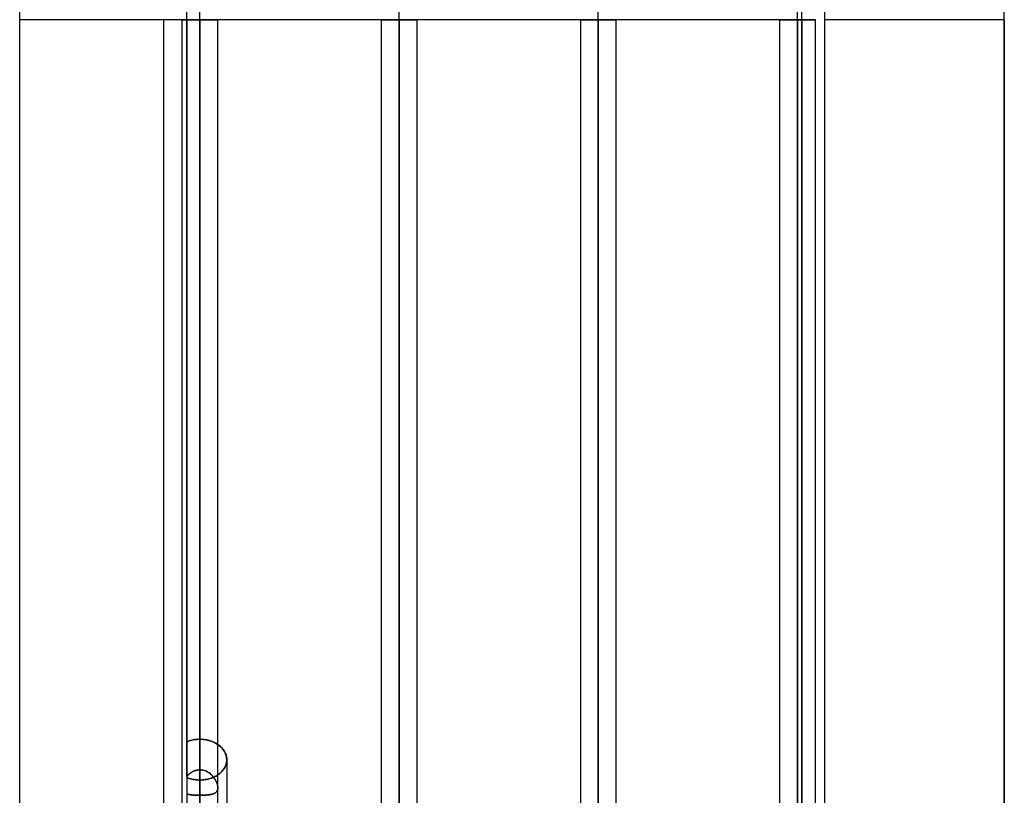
# Model space of a CAD drawing. Header units: millimetres. Extents: x -82 to 97, y -215 to 215.
# Tile 38 of 81: x 8 to 52, y -34 to 0. Entities that reach past the tile are written whole.
import ezdxf

# ---------------------------------------------------------------- set-up
doc = ezdxf.new("R2010")
doc.units = ezdxf.units.MM
doc.layers.add('MAIN-1', color=7, linetype='Continuous')
doc.layers.add('MAIN-2', color=7, linetype='Continuous')

msp = doc.modelspace()

# ---------------------------------------------------------------- linework, layer by layer
at = {"layer": 'MAIN-1'}
for p, q in [((44, 48.928), (44, -48.928)), ((15.619, 0), (15.619, -119.877)), ((17.204, -119.877), (17.204, 0)), ((24.419, 0), (24.419, -119.877)), ((26.004, -119.951), (26.004, 0)), ((33.219, 0), (33.219, -114.379)), ((34.804, -114.344), (34.804, 0)), ((42.019, 0), (42.019, -108.774)), ((43.604, -108.884), (43.604, 0)), ((8.45, -49.928), (8.45, 0)), ((15.619, 0), (14.817, 0)), ((14.817, -57.06), (14.817, 0)), ((15.619, 0), (16.411, 0)), ((17.204, 0), (16.411, 0)), ((16.411, -120.621), (16.411, 0)), ((24.419, 0), (25.211, 0)), ((26.004, 0), (25.211, 0)), ((25.211, -120.621), (25.211, 0)), ((33.219, 0), (34.011, 0)), ((34.804, 0), (34.011, 0)), ((34.011, -114.925), (34.011, 0)), ((42.019, 0), (42.811, 0)), ((43.604, 0), (42.811, 0)), ((42.811, -109.318), (42.811, 0)), ((51.95, 0), (51.95, -38.04)), ((17.245, -32.045), (17.204, -32.015)), ((17.285, -32.077), (17.245, -32.045)), ((17.323, -32.11), (17.285, -32.077)), ((17.359, -32.145), (17.323, -32.11)), ((17.394, -32.182), (17.359, -32.145)), ((17.426, -32.22), (17.394, -32.182)), ((17.456, -32.26), (17.426, -32.22)), ((17.483, -32.301), (17.456, -32.26)), ((17.508, -32.343), (17.483, -32.301)), ((17.529, -32.385), (17.508, -32.343)), ((17.548, -32.429), (17.529, -32.385)), ((17.564, -32.473), (17.548, -32.429)), ((17.577, -32.517), (17.564, -32.473)), ((17.587, -32.561), (17.577, -32.517)), ((17.594, -32.605), (17.587, -32.561)), ((17.599, -32.649), (17.594, -32.605)), ((17.6, -32.692), (17.599, -32.649)), ((17.6, -32.692), (17.6, -39.639))]:
    msp.add_line(p, q, dxfattribs=at)
at = {"layer": 'MAIN-2'}
for p, q in [((25.211, 0), (25.211, 119.448)), ((34.011, 0), (34.011, 113.843)), ((42.811, 0), (42.811, 108.103)), ((42.811, 0), (42.811, 99.357)), ((42.811, 0), (42.811, 90.61)), ((42.811, 0), (42.811, 81.862)), ((42.811, 0), (42.811, 73.112)), ((42.811, 0), (42.811, 64.361)), ((42.811, 0), (42.811, 55.766)), ((34.011, 0), (34.011, 50.158)), ((8.45, 0), (8.45, 49.928)), ((43, 0), (43, 49.928)), ((25.211, 0), (25.211, 44.549)), ((16.411, 0), (16.411, 40.538)), ((16.411, 0), (16.411, 38.757)), ((51.95, 0), (51.95, 38.04)), ((15.827, 0), (15.827, 33.433)), ((16.411, 0), (16.411, 33.132)), ((15.827, 0), (15.827, -36.962)), ((16.411, 0), (16.411, -119.574)), ((16.411, 0), (16.411, -120.621)), ((16.411, 0), (16.411, -38.757)), ((16.411, 0), (16.411, -39.95)), ((16.411, 0), (16.411, -34.258)), ((16.411, 0), (16.411, -33.132)), ((25.211, 0), (25.211, -119.448)), ((25.211, 0), (25.211, -120.621)), ((25.211, 0), (25.211, -44.549)), ((25.211, 0), (25.211, -45.574)), ((34.011, 0), (34.011, -113.843)), ((34.011, 0), (34.011, -114.925)), ((34.011, 0), (34.011, -50.158)), ((34.011, 0), (34.011, -51.193)), ((42.811, 0), (42.811, -108.103)), ((42.811, 0), (42.811, -109.318)), ((42.811, 0), (42.811, -99.357)), ((42.811, 0), (42.811, -100.478)), ((42.811, 0), (42.811, -90.61)), ((42.811, 0), (42.811, -91.731)), ((42.811, 0), (42.811, -81.862)), ((42.811, 0), (42.811, -82.983)), ((42.811, 0), (42.811, -73.112)), ((42.811, 0), (42.811, -74.234)), ((42.811, 0), (42.811, -64.361)), ((42.811, 0), (42.811, -65.483)), ((42.811, 0), (42.811, -55.766)), ((42.811, 0), (42.811, -56.729)), ((8.45, -49.928), (8.45, 0)), ((14.817, 0), (8.45, 0)), ((15.827, 0), (15.619, 0)), ((15.619, 0), (16.411, 0)), ((15.619, 0), (16.411, 0)), ((15.827, 0), (16.411, 0)), ((15.827, -33.433), (15.827, 0)), ((16.411, 0), (15.827, 0)), ((43, 0), (15.827, 0)), ((16.411, 0), (17.204, 0)), ((16.411, -40.538), (16.411, 0)), ((16.411, 0), (17.204, 0)), ((16.411, -39.95), (16.411, 0)), ((16.411, -38.757), (16.411, 0)), ((16.411, -33.132), (16.411, 0)), ((16.411, 0), (17.204, 0)), ((16.411, -34.258), (16.411, 0)), ((24.419, 0), (25.211, 0)), ((24.419, 0), (25.211, 0)), ((25.211, 0), (26.004, 0)), ((25.211, -119.448), (25.211, 0)), ((25.211, 0), (26.004, 0)), ((25.211, -45.574), (25.211, 0)), ((25.211, -44.549), (25.211, 0)), ((33.219, 0), (34.011, 0)), ((33.219, 0), (34.011, 0)), ((34.011, 0), (34.804, 0)), ((34.011, -113.843), (34.011, 0)), ((34.011, 0), (34.804, 0)), ((34.011, -51.193), (34.011, 0)), ((34.011, -50.158), (34.011, 0)), ((42.019, 0), (42.811, 0)), ((42.019, 0), (42.811, 0)), ((42.019, 0), (42.811, 0)), ((42.019, 0), (42.811, 0)), ((42.019, 0), (42.811, 0)), ((42.019, 0), (42.811, 0)), ((42.019, 0), (42.811, 0)), ((42.811, 0), (43.604, 0)), ((42.811, -108.103), (42.811, 0)), ((42.811, 0), (43.604, 0)), ((42.811, -100.478), (42.811, 0)), ((42.811, -99.357), (42.811, 0)), ((42.811, 0), (43.604, 0)), ((42.811, -91.731), (42.811, 0)), ((42.811, -90.61), (42.811, 0)), ((42.811, 0), (43.604, 0)), ((42.811, -82.983), (42.811, 0)), ((42.811, -81.862), (42.811, 0)), ((42.811, 0), (43.604, 0)), ((42.811, -74.234), (42.811, 0)), ((42.811, -73.112), (42.811, 0)), ((42.811, 0), (43.604, 0)), ((42.811, -65.483), (42.811, 0)), ((42.811, -64.361), (42.811, 0)), ((42.811, 0), (43.604, 0)), ((42.811, -56.729), (42.811, 0)), ((42.811, -55.766), (42.811, 0)), ((43, 0), (43, -49.928)), ((43, -49.928), (43, 0)), ((51.95, 0), (44, 0)), ((51.95, -38.04), (51.95, 0)), ((15.827, -31.9), (15.881, -31.878)), ((15.881, -31.878), (15.827, -31.9)), ((15.881, -31.878), (15.938, -31.858)), ((15.938, -31.858), (15.881, -31.878)), ((15.938, -31.858), (15.995, -31.84)), ((15.995, -31.84), (15.938, -31.858)), ((15.995, -31.84), (16.054, -31.824)), ((16.054, -31.824), (15.995, -31.84)), ((16.054, -31.824), (16.113, -31.811)), ((16.113, -31.811), (16.054, -31.824)), ((16.113, -31.811), (16.173, -31.8)), ((16.173, -31.8), (16.113, -31.811)), ((16.173, -31.8), (16.233, -31.792)), ((16.233, -31.792), (16.173, -31.8)), ((16.233, -31.792), (16.293, -31.786)), ((16.293, -31.786), (16.233, -31.792)), ((16.293, -31.786), (16.352, -31.782)), ((16.352, -31.782), (16.293, -31.786)), ((16.352, -31.782), (16.411, -31.781)), ((16.411, -31.781), (16.352, -31.782)), ((16.411, -33.132), (16.411, -31.781)), ((16.411, -31.781), (16.411, -33.132)), ((16.471, -31.783), (16.411, -31.781)), ((16.411, -31.781), (16.466, -31.782)), ((16.466, -31.782), (16.521, -31.785)), ((16.532, -31.786), (16.471, -31.783)), ((16.521, -31.785), (16.577, -31.791)), ((16.593, -31.792), (16.532, -31.786)), ((16.577, -31.791), (16.633, -31.798)), ((16.654, -31.801), (16.593, -31.792)), ((16.633, -31.798), (16.689, -31.807)), ((16.714, -31.812), (16.654, -31.801)), ((16.689, -31.807), (16.744, -31.818)), ((16.775, -31.825), (16.714, -31.812)), ((16.744, -31.818), (16.799, -31.832)), ((16.834, -31.841), (16.775, -31.825)), ((16.799, -31.832), (16.853, -31.847)), ((16.892, -31.86), (16.834, -31.841)), ((16.853, -31.847), (16.906, -31.865)), ((16.949, -31.881), (16.892, -31.86)), ((16.906, -31.865), (16.958, -31.885)), ((17.004, -31.904), (16.949, -31.881)), ((16.958, -31.885), (17.008, -31.906)), ((17.057, -31.929), (17.004, -31.904)), ((17.008, -31.906), (17.057, -31.929)), ((17.109, -31.956), (17.057, -31.929)), ((17.057, -31.929), (17.104, -31.954)), ((17.104, -31.954), (17.149, -31.98)), ((17.157, -31.985), (17.109, -31.956)), ((17.149, -31.98), (17.192, -32.007)), ((17.204, -32.015), (17.157, -31.985)), ((17.192, -32.007), (17.233, -32.036)), ((17.233, -32.036), (17.271, -32.066)), ((17.271, -32.066), (17.308, -32.097)), ((17.308, -32.097), (17.344, -32.13)), ((17.344, -32.13), (17.378, -32.165)), ((17.378, -32.165), (17.41, -32.201)), ((17.41, -32.201), (17.44, -32.238)), ((17.44, -32.238), (17.467, -32.277)), ((17.467, -32.277), (17.492, -32.316)), ((17.492, -32.316), (17.515, -32.357)), ((17.515, -32.357), (17.535, -32.398)), ((17.535, -32.398), (17.552, -32.44)), ((17.552, -32.44), (17.567, -32.482)), ((17.567, -32.482), (17.579, -32.524)), ((17.579, -32.524), (17.588, -32.567)), ((17.588, -32.567), (17.595, -32.609)), ((17.595, -32.609), (17.599, -32.651)), ((17.486, -33.076), (17.51, -33.035)), ((17.51, -33.035), (17.486, -33.076)), ((17.51, -33.035), (17.531, -32.993)), ((17.531, -32.993), (17.51, -33.035)), ((17.531, -32.993), (17.549, -32.951)), ((17.549, -32.951), (17.531, -32.993)), ((17.549, -32.951), (17.565, -32.908)), ((17.565, -32.908), (17.549, -32.951)), ((17.565, -32.908), (17.578, -32.865)), ((17.578, -32.865), (17.565, -32.908)), ((17.578, -32.865), (17.587, -32.821)), ((17.587, -32.821), (17.578, -32.865)), ((17.587, -32.821), (17.594, -32.778)), ((17.594, -32.778), (17.587, -32.821)), ((17.594, -32.778), (17.599, -32.735)), ((17.599, -32.735), (17.594, -32.778)), ((17.599, -32.651), (17.6, -32.692)), ((17.599, -32.735), (17.6, -32.692)), ((17.6, -32.692), (17.599, -32.735)), ((15.85, -33.406), (15.827, -33.433)), ((15.827, -33.433), (15.85, -33.407)), ((15.882, -33.49), (15.827, -33.469)), ((15.827, -33.469), (15.882, -33.49)), ((15.874, -33.38), (15.85, -33.406)), ((15.85, -33.407), (15.873, -33.381)), ((15.873, -33.381), (15.898, -33.356)), ((15.899, -33.355), (15.874, -33.38)), ((15.938, -33.51), (15.882, -33.49)), ((15.882, -33.49), (15.938, -33.51)), ((15.898, -33.356), (15.924, -33.331)), ((15.925, -33.331), (15.899, -33.355)), ((15.924, -33.331), (15.951, -33.308)), ((15.952, -33.308), (15.925, -33.331)), ((15.951, -33.308), (15.979, -33.286)), ((15.98, -33.285), (15.952, -33.308)), ((15.979, -33.286), (16.008, -33.265)), ((16.009, -33.264), (15.98, -33.285)), ((16.008, -33.265), (16.038, -33.245)), ((16.038, -33.245), (16.009, -33.264)), ((16.069, -33.226), (16.038, -33.245)), ((16.038, -33.245), (16.068, -33.226)), ((16.068, -33.226), (16.1, -33.209)), ((16.101, -33.209), (16.069, -33.226)), ((16.1, -33.209), (16.132, -33.194)), ((16.133, -33.194), (16.101, -33.209)), ((16.132, -33.194), (16.166, -33.18)), ((16.166, -33.18), (16.133, -33.194)), ((16.2, -33.167), (16.166, -33.18)), ((16.166, -33.18), (16.199, -33.167)), ((16.199, -33.167), (16.234, -33.157)), ((16.234, -33.157), (16.2, -33.167)), ((16.269, -33.148), (16.234, -33.157)), ((16.234, -33.157), (16.269, -33.148)), ((16.304, -33.141), (16.269, -33.148)), ((16.269, -33.148), (16.304, -33.141)), ((16.339, -33.136), (16.304, -33.141)), ((16.304, -33.141), (16.339, -33.136)), ((16.375, -33.133), (16.339, -33.136)), ((16.339, -33.136), (16.375, -33.133)), ((16.411, -33.132), (16.375, -33.133)), ((16.375, -33.133), (16.411, -33.132)), ((16.461, -33.134), (16.411, -33.132)), ((16.411, -33.132), (16.453, -33.134)), ((16.453, -33.134), (16.495, -33.138)), ((16.509, -33.14), (16.461, -33.134)), ((16.495, -33.138), (16.536, -33.144)), ((16.557, -33.149), (16.509, -33.14)), ((16.536, -33.144), (16.577, -33.154)), ((16.605, -33.161), (16.557, -33.149)), ((16.577, -33.154), (16.618, -33.165)), ((16.651, -33.177), (16.605, -33.161)), ((16.618, -33.165), (16.657, -33.18)), ((16.696, -33.197), (16.651, -33.177)), ((16.657, -33.18), (16.696, -33.196)), ((16.696, -33.196), (16.733, -33.215)), ((16.74, -33.219), (16.696, -33.197)), ((16.733, -33.215), (16.77, -33.236)), ((16.782, -33.244), (16.74, -33.219)), ((16.77, -33.236), (16.805, -33.258)), ((16.823, -33.271), (16.782, -33.244)), ((16.805, -33.258), (16.839, -33.283)), ((16.862, -33.3), (16.823, -33.271)), ((16.839, -33.283), (16.872, -33.308)), ((16.899, -33.332), (16.862, -33.3)), ((16.872, -33.308), (16.903, -33.336)), ((16.934, -33.365), (16.899, -33.332)), ((16.903, -33.336), (16.933, -33.365)), ((16.921, -33.498), (16.974, -33.478)), ((16.974, -33.478), (16.921, -33.498)), ((16.933, -33.365), (16.962, -33.395)), ((16.967, -33.4), (16.934, -33.365)), ((16.962, -33.395), (16.989, -33.426)), ((16.998, -33.436), (16.967, -33.4)), ((16.974, -33.478), (17.025, -33.456)), ((17.025, -33.456), (16.974, -33.478)), ((16.989, -33.426), (17.015, -33.458)), ((17.027, -33.474), (16.998, -33.436)), ((17.015, -33.458), (17.04, -33.49)), ((17.025, -33.456), (17.075, -33.432)), ((17.075, -33.432), (17.025, -33.456)), ((17.054, -33.512), (17.027, -33.474)), ((17.04, -33.49), (17.062, -33.524)), ((17.075, -33.432), (17.123, -33.407)), ((17.123, -33.407), (17.075, -33.432)), ((17.123, -33.407), (17.168, -33.381)), ((17.168, -33.381), (17.123, -33.407)), ((17.168, -33.381), (17.211, -33.353)), ((17.211, -33.353), (17.168, -33.381)), ((17.211, -33.353), (17.252, -33.324)), ((17.252, -33.324), (17.211, -33.353)), ((17.252, -33.324), (17.291, -33.293)), ((17.291, -33.293), (17.252, -33.324)), ((17.291, -33.293), (17.328, -33.261)), ((17.328, -33.261), (17.291, -33.293)), ((17.328, -33.261), (17.364, -33.227)), ((17.364, -33.227), (17.328, -33.261)), ((17.364, -33.227), (17.398, -33.191)), ((17.398, -33.191), (17.364, -33.227)), ((17.398, -33.191), (17.429, -33.154)), ((17.429, -33.154), (17.398, -33.191)), ((17.429, -33.154), (17.459, -33.115)), ((17.459, -33.115), (17.429, -33.154)), ((17.459, -33.115), (17.486, -33.076)), ((17.486, -33.076), (17.459, -33.115)), ((15.995, -33.527), (15.938, -33.51)), ((15.938, -33.51), (15.995, -33.527)), ((16.054, -33.542), (15.995, -33.527)), ((15.995, -33.527), (16.054, -33.542)), ((16.113, -33.555), (16.054, -33.542)), ((16.054, -33.542), (16.113, -33.555)), ((16.173, -33.565), (16.113, -33.555)), ((16.113, -33.555), (16.173, -33.565)), ((16.233, -33.573), (16.173, -33.565)), ((16.173, -33.565), (16.233, -33.573)), ((16.293, -33.578), (16.233, -33.573)), ((16.233, -33.573), (16.293, -33.578)), ((16.352, -33.582), (16.293, -33.578)), ((16.293, -33.578), (16.352, -33.582)), ((16.411, -33.583), (16.352, -33.582)), ((16.352, -33.582), (16.411, -33.583)), ((16.411, -33.583), (16.468, -33.582)), ((16.468, -33.582), (16.411, -33.583)), ((16.411, -33.583), (16.411, -34.929)), ((16.411, -34.929), (16.411, -33.583)), ((16.468, -33.582), (16.525, -33.579)), ((16.525, -33.579), (16.468, -33.582)), ((16.525, -33.579), (16.582, -33.574)), ((16.582, -33.574), (16.525, -33.579)), ((16.582, -33.574), (16.64, -33.566)), ((16.64, -33.566), (16.582, -33.574)), ((16.64, -33.566), (16.697, -33.557)), ((16.697, -33.557), (16.64, -33.566)), ((16.697, -33.557), (16.755, -33.545)), ((16.755, -33.545), (16.697, -33.557)), ((16.755, -33.545), (16.811, -33.531)), ((16.811, -33.531), (16.755, -33.545)), ((16.811, -33.531), (16.867, -33.516)), ((16.867, -33.516), (16.811, -33.531)), ((16.867, -33.516), (16.921, -33.498)), ((16.921, -33.498), (16.867, -33.516)), ((17.079, -33.55), (17.054, -33.512)), ((17.062, -33.524), (17.084, -33.558)), ((17.102, -33.589), (17.079, -33.55)), ((17.084, -33.558), (17.103, -33.592)), ((17.122, -33.628), (17.102, -33.589)), ((17.103, -33.592), (17.122, -33.627)), ((17.122, -33.627), (17.138, -33.662)), ((17.14, -33.667), (17.122, -33.628)), ((17.138, -33.662), (17.153, -33.697)), ((17.157, -33.706), (17.14, -33.667)), ((17.153, -33.697), (17.166, -33.732)), ((17.171, -33.745), (17.157, -33.706)), ((17.166, -33.732), (17.177, -33.766)), ((17.182, -33.784), (17.171, -33.745)), ((17.177, -33.766), (17.187, -33.8)), ((17.192, -33.822), (17.182, -33.784)), ((17.187, -33.8), (17.194, -33.834)), ((17.198, -33.859), (17.192, -33.822)), ((17.194, -33.834), (17.2, -33.867)), ((17.202, -33.894), (17.198, -33.859)), ((17.2, -33.867), (17.203, -33.898)), ((17.204, -33.928), (17.202, -33.894)), ((17.202, -33.96), (17.204, -33.928)), ((17.203, -33.898), (17.204, -33.928)), ((17.204, -33.928), (17.203, -33.957)), ((15.827, -34.193), (15.85, -34.201)), ((15.85, -34.2), (15.827, -34.193)), ((15.874, -34.207), (15.85, -34.2)), ((15.85, -34.201), (15.875, -34.207)), ((15.9, -34.214), (15.874, -34.207)), ((15.875, -34.207), (15.9, -34.214)), ((15.9, -34.214), (15.926, -34.22)), ((15.926, -34.219), (15.9, -34.214)), ((15.953, -34.225), (15.926, -34.219)), ((15.926, -34.22), (15.954, -34.225)), ((15.982, -34.23), (15.953, -34.225)), ((15.954, -34.225), (15.982, -34.23)), ((15.982, -34.23), (16.011, -34.234)), ((16.011, -34.234), (15.982, -34.23)), ((16.011, -34.234), (16.041, -34.238)), ((16.041, -34.238), (16.011, -34.234)), ((16.041, -34.238), (16.072, -34.241)), ((16.072, -34.241), (16.041, -34.238)), ((16.072, -34.241), (16.103, -34.245)), ((16.103, -34.245), (16.072, -34.241)), ((16.103, -34.245), (16.135, -34.247)), ((16.136, -34.247), (16.103, -34.245)), ((16.135, -34.247), (16.168, -34.25)), ((16.169, -34.25), (16.136, -34.247)), ((16.168, -34.25), (16.202, -34.252)), ((16.202, -34.252), (16.169, -34.25)), ((16.202, -34.252), (16.236, -34.254)), ((16.236, -34.254), (16.202, -34.252)), ((16.236, -34.254), (16.271, -34.255)), ((16.271, -34.255), (16.236, -34.254)), ((16.271, -34.255), (16.305, -34.256)), ((16.305, -34.256), (16.271, -34.255)), ((16.305, -34.256), (16.34, -34.257)), ((16.34, -34.257), (16.305, -34.256)), ((16.34, -34.257), (16.376, -34.257)), ((16.376, -34.257), (16.34, -34.257)), ((16.376, -34.257), (16.411, -34.258)), ((16.411, -34.258), (16.376, -34.257)), ((16.411, -34.258), (16.461, -34.257)), ((16.454, -34.257), (16.411, -34.258)), ((16.496, -34.257), (16.454, -34.257)), ((16.461, -34.257), (16.511, -34.256)), ((16.538, -34.255), (16.496, -34.257)), ((16.511, -34.256), (16.56, -34.255)), ((16.58, -34.254), (16.538, -34.255)), ((16.56, -34.255), (16.608, -34.253)), ((16.621, -34.252), (16.58, -34.254)), ((16.608, -34.253), (16.656, -34.25)), ((16.661, -34.249), (16.621, -34.252)), ((16.656, -34.25), (16.702, -34.246)), ((16.701, -34.246), (16.661, -34.249)), ((16.739, -34.243), (16.701, -34.246)), ((16.702, -34.246), (16.747, -34.242)), ((16.776, -34.239), (16.739, -34.243)), ((16.747, -34.242), (16.791, -34.237)), ((16.812, -34.234), (16.776, -34.239)), ((16.791, -34.237), (16.833, -34.231)), ((16.847, -34.229), (16.812, -34.234)), ((16.833, -34.231), (16.873, -34.224)), ((16.881, -34.223), (16.847, -34.229)), ((16.873, -34.224), (16.911, -34.216)), ((16.913, -34.216), (16.881, -34.223)), ((16.911, -34.216), (16.947, -34.208)), ((16.944, -34.208), (16.913, -34.216)), ((16.973, -34.2), (16.944, -34.208)), ((16.947, -34.208), (16.981, -34.198)), ((17.001, -34.191), (16.973, -34.2)), ((16.981, -34.198), (17.013, -34.187)), ((17.027, -34.181), (17.001, -34.191)), ((17.013, -34.187), (17.042, -34.175)), ((17.052, -34.17), (17.027, -34.181)), ((17.042, -34.175), (17.069, -34.161)), ((17.075, -34.158), (17.052, -34.17)), ((17.069, -34.161), (17.094, -34.146)), ((17.097, -34.145), (17.075, -34.158)), ((17.094, -34.146), (17.116, -34.13)), ((17.116, -34.13), (17.097, -34.145)), ((17.116, -34.13), (17.136, -34.112)), ((17.134, -34.114), (17.116, -34.13)), ((17.15, -34.096), (17.134, -34.114)), ((17.136, -34.112), (17.154, -34.092)), ((17.164, -34.077), (17.15, -34.096)), ((17.154, -34.092), (17.169, -34.07)), ((17.176, -34.057), (17.164, -34.077)), ((17.169, -34.07), (17.181, -34.046)), ((17.186, -34.034), (17.176, -34.057)), ((17.181, -34.046), (17.191, -34.019)), ((17.194, -34.01), (17.186, -34.034)), ((17.191, -34.019), (17.198, -33.991)), ((17.199, -33.984), (17.194, -34.01)), ((17.198, -33.991), (17.202, -33.96)), ((17.203, -33.957), (17.199, -33.984))]:
    msp.add_line(p, q, dxfattribs=at)

doc.saveas('drawing.dxf')
